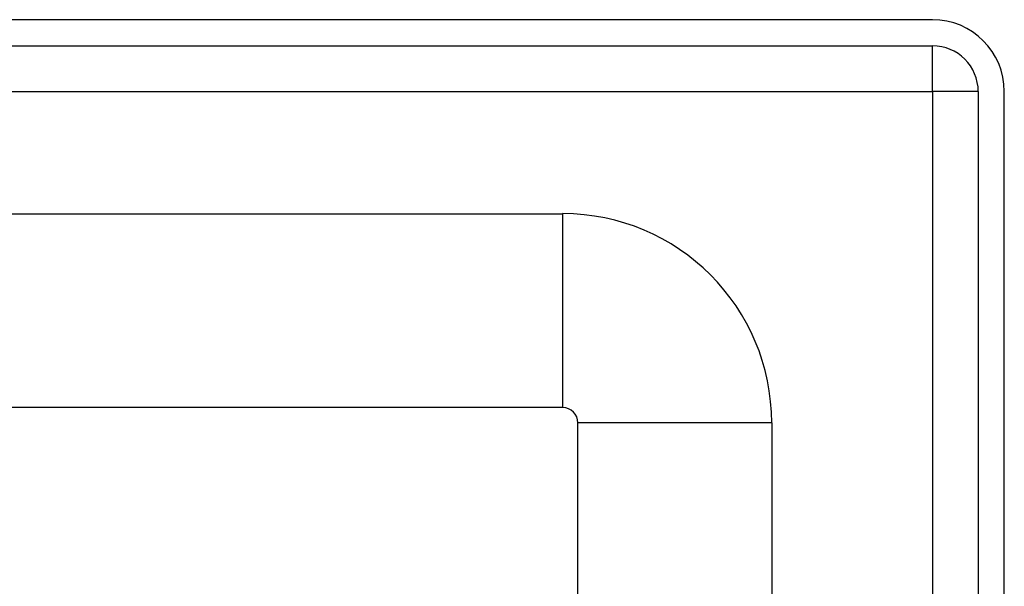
# Model space of a CAD drawing. Header units: inches. Extents: x 4 to 76.4, y 5.6 to 49.6.
# Tile 47 of 56: x 20.9 to 23.4, y 36.1 to 37.5. Entities that reach past the tile are written whole.
import ezdxf

# ---------------------------------------------------------------- set-up
doc = ezdxf.new("R2010")
doc.units = ezdxf.units.IN
doc.header["$LTSCALE"] = 4.856739
doc.header["$MEASUREMENT"] = 0
doc.layers.add('Visible Edges(ANSI)', color=7, linetype='Continuous', lineweight=25)
doc.layers.add('Visible Tangent Edges(ANSI)', color=7, linetype='Continuous', lineweight=25)

msp = doc.modelspace()

# ---------------------------------------------------------------- linework, layer by layer
at = {"layer": 'Visible Edges(ANSI)'}
for p, q in [((23.1913, 37.5059), (4.1445, 37.5059)), ((4.1445, 37.4413), (23.1913, 37.4413)), ((23.3046, 37.328), (23.3046, 34.2673)), ((23.3692, 34.2673), (23.3692, 37.328)), ((5.0352, 37.026), (22.2757, 37.026)), ((22.2757, 36.5462), (5.0352, 36.5462)), ((22.3135, 32.8557), (22.3135, 36.5084)), ((22.7934, 36.5084), (22.7934, 33.8492))]:
    msp.add_line(p, q, dxfattribs=at)
for centre, radius in [((23.1913, 37.328), 0.178), ((23.1913, 37.328), 0.1134), ((22.2757, 36.5084), 0.5177), ((22.2757, 36.5084), 0.0378)]:
    msp.add_arc(centre, radius, 0, 90, dxfattribs=at)
at = {"layer": 'Visible Tangent Edges(ANSI)'}
for p, q in [((23.1913, 37.328), (23.1913, 37.4413)), ((4.1445, 37.328), (23.1913, 37.328)), ((23.3046, 37.328), (23.1913, 37.328)), ((23.1913, 37.328), (23.1913, 34.1803)), ((22.2757, 37.026), (22.2757, 36.5462)), ((22.7934, 36.5084), (22.3135, 36.5084))]:
    msp.add_line(p, q, dxfattribs=at)

doc.saveas('drawing.dxf')
